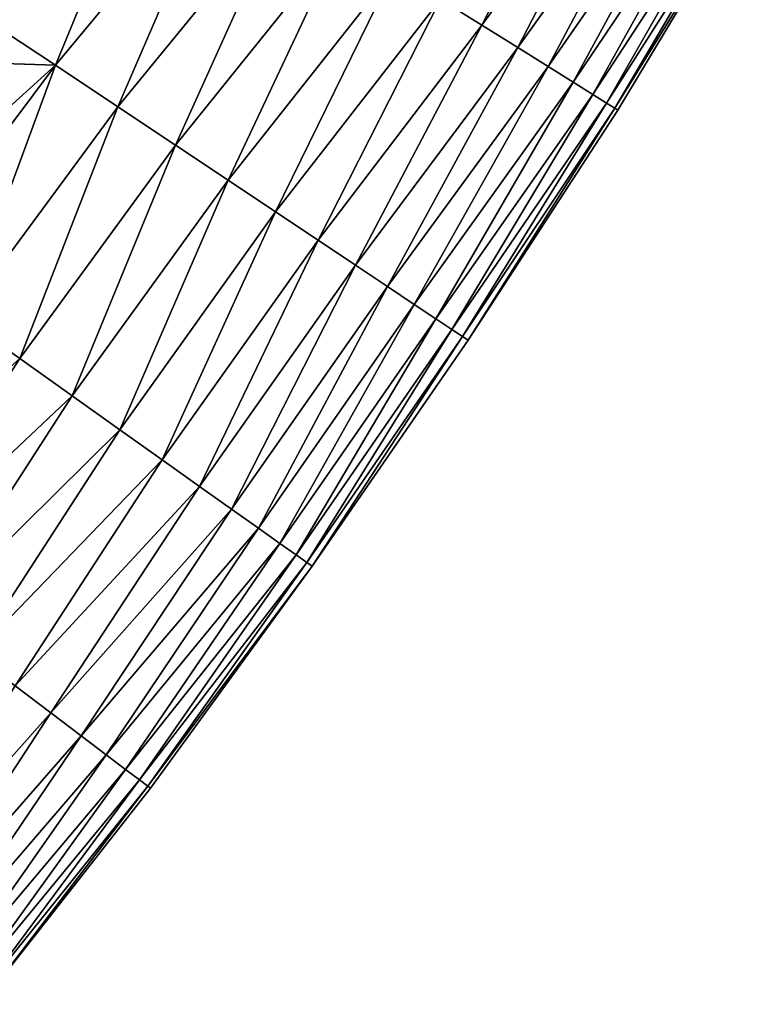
# Model space of a CAD drawing. Header units: metres. Extents: x -2 to 102, y -85 to 102.
# Tile 174 of 256: x 92.14 to 95.71, y -15.18 to -10.42. Entities that reach past the tile are written whole.
import ezdxf

# ---------------------------------------------------------------- set-up
doc = ezdxf.new("R2010")
doc.units = ezdxf.units.M
doc.layers.add('solid_21064300', color=7, linetype='CONTINUOUS')

msp = doc.modelspace()

# ---------------------------------------------------------------- linework, layer by layer
at = {"layer": 'solid_21064300'}
for points in [[(92.445923, -9.248962, 11.467363), (92.113625, -10.083932, 11.13525), (91.984604, -10.426563, 10.975432)], [(92.796265, -9.465795, 10.711512), (92.445923, -9.248962, 11.467363), (91.984604, -10.426563, 10.975432)], [(94.956451, -9.284043, -6.316368), (94.368614, -10.448921, -5.930473), (94.169456, -10.32439, -6.754245)], [(94.956467, -9.284054, 6.316293), (94.169472, -10.324401, 6.75418), (94.368629, -10.44893, 5.930407)], [(94.956451, -9.284043, -6.316368), (95.143127, -9.393262, -5.491518), (94.368614, -10.448921, -5.930473)], [(95.143143, -9.39327, 5.491443), (94.956467, -9.284054, 6.316293), (94.368629, -10.44893, 5.930407)], [(95.143127, -9.393262, -5.491518), (94.541809, -10.55722, -5.098523), (94.368614, -10.448921, -5.930473)], [(95.143143, -9.39327, 5.491443), (94.368629, -10.44893, 5.930407), (94.541824, -10.557229, 5.098456)], [(95.143127, -9.393262, -5.491518), (95.303635, -9.487167, -4.659254), (94.541809, -10.55722, -5.098523)], [(95.303642, -9.487175, 4.659177), (95.143143, -9.39327, 5.491443), (94.541824, -10.557229, 5.098456)], [(92.796265, -9.465795, 10.711512), (91.984604, -10.426563, 10.975432), (92.311852, -10.642436, 10.219809)], [(92.796234, -9.465778, -10.711572), (92.31179, -10.642393, -10.219963), (91.984642, -10.426457, -10.97549)], [(92.796234, -9.465778, -10.711572), (91.984642, -10.426457, -10.97549), (92.119225, -10.069312, -11.141755)], [(92.796234, -9.465778, -10.711572), (93.119911, -9.668143, -9.945255), (92.31179, -10.642393, -10.219963)], [(93.119934, -9.668159, 9.945194), (92.796265, -9.465795, 10.711512), (92.311852, -10.642436, 10.219809)], [(95.303635, -9.487167, -4.659254), (94.688789, -10.649126, -4.259539), (94.541809, -10.55722, -5.098523)], [(95.303642, -9.487175, 4.659177), (94.541824, -10.557229, 5.098456), (94.688797, -10.649133, 4.259471)], [(95.303635, -9.487167, -4.659254), (95.437744, -9.565634, -3.820704), (94.688789, -10.649126, -4.259539)], [(95.437759, -9.565639, 3.820627), (95.303642, -9.487175, 4.659177), (94.688797, -10.649133, 4.259471)], [(95.437744, -9.565634, -3.820704), (94.809349, -10.724514, -3.414688), (94.688789, -10.649126, -4.259539)], [(95.437759, -9.565639, 3.820627), (94.688797, -10.649133, 4.259471), (94.809357, -10.72452, 3.41462)], [(95.437744, -9.565634, -3.820704), (95.54528, -9.628549, -2.977009), (94.809349, -10.724514, -3.414688)], [(95.545288, -9.628553, 2.976932), (95.437759, -9.565639, 3.820627), (94.809357, -10.72452, 3.41462)], [(95.54528, -9.628549, -2.977009), (94.903297, -10.783262, -2.56514), (94.809349, -10.724514, -3.414688)], [(95.545288, -9.628553, 2.976932), (94.809357, -10.72452, 3.41462), (94.903305, -10.783267, 2.565072)], [(95.54528, -9.628549, -2.977009), (95.626045, -9.675805, -2.129309), (94.903297, -10.783262, -2.56514)], [(95.626053, -9.675809, 2.129231), (95.545288, -9.628553, 2.976932), (94.903305, -10.783267, 2.565072)], [(93.119911, -9.668143, -9.945255), (92.613007, -10.843304, -9.454456), (92.31179, -10.642393, -10.219963)], [(93.119934, -9.668159, 9.945194), (92.311852, -10.642436, 10.219809), (92.613068, -10.843343, 9.4543)], [(93.119911, -9.668143, -9.945255), (93.419495, -9.855456, -9.165302), (92.613007, -10.843304, -9.454456)], [(93.419518, -9.855471, 9.165239), (93.119934, -9.668159, 9.945194), (92.613068, -10.843343, 9.4543)], [(95.626045, -9.675805, -2.129309), (94.97049, -10.825276, -1.712064), (94.903297, -10.783262, -2.56514)], [(95.626053, -9.675809, 2.129231), (94.903305, -10.783267, 2.565072), (94.97049, -10.825279, 1.711996)], [(95.626045, -9.675805, -2.129309), (95.679955, -9.707343, -1.278746), (94.97049, -10.825276, -1.712064)], [(95.679955, -9.707345, 1.278668), (95.626053, -9.675809, 2.129231), (94.97049, -10.825279, 1.711996)], [(95.679955, -9.707343, -1.278746), (95.010841, -10.850513, -0.856637), (94.97049, -10.825276, -1.712064)], [(95.679955, -9.707345, 1.278668), (94.97049, -10.825279, 1.711996), (95.010841, -10.850513, 0.856569)], [(95.679955, -9.707343, -1.278746), (95.706932, -9.723129, -0.426466), (95.010841, -10.850513, -0.856637)], [(95.706932, -9.72313, 0.426388), (95.679955, -9.707345, 1.278668), (95.010841, -10.850513, 0.856569)], [(95.706932, -9.723129, -0.426466), (95.024307, -10.858933, -0.000034), (95.010841, -10.850513, -0.856637)], [(95.706932, -9.72313, 0.426388), (95.010841, -10.850513, 0.856569), (95.024307, -10.858933, -0.000034)], [(95.706932, -9.723129, -0.426466), (95.706932, -9.72313, 0.426388), (95.024307, -10.858933, -0.000034)], [(93.419495, -9.855456, -9.165302), (92.890717, -11.028535, -8.6761), (92.613007, -10.843304, -9.454456)], [(93.419518, -9.855471, 9.165239), (92.613068, -10.843343, 9.4543), (92.89077, -11.028571, 8.675941)], [(93.419495, -9.855456, -9.165302), (93.694557, -10.027443, -8.372769), (92.890717, -11.028535, -8.6761)], [(93.694572, -10.027456, 8.372705), (93.419518, -9.855471, 9.165239), (92.89077, -11.028571, 8.675941)], [(93.694557, -10.027443, -8.372769), (93.144485, -11.197806, -7.885928), (92.890717, -11.028535, -8.6761)], [(93.694572, -10.027456, 8.372705), (92.89077, -11.028571, 8.675941), (93.144539, -11.197839, 7.885767)], [(93.694557, -10.027443, -8.372769), (93.944664, -10.18383, -7.568718), (93.144485, -11.197806, -7.885928)], [(93.944687, -10.183843, 7.568654), (93.694572, -10.027456, 8.372705), (93.144539, -11.197839, 7.885767)], [(93.944664, -10.18383, -7.568718), (93.373947, -11.350862, -7.085001), (93.144485, -11.197806, -7.885928)], [(93.944687, -10.183843, 7.568654), (93.144539, -11.197839, 7.885767), (93.373985, -11.35089, 7.084836)], [(93.944664, -10.18383, -7.568718), (94.169456, -10.32439, -6.754245), (93.373947, -11.350862, -7.085001)], [(94.169472, -10.324401, 6.75418), (93.944687, -10.183843, 7.568654), (93.373985, -11.35089, 7.084836)], [(94.169456, -10.32439, -6.754245), (93.578773, -11.487489, -6.274411), (93.373947, -11.350862, -7.085001)], [(94.169472, -10.324401, 6.75418), (93.373985, -11.35089, 7.084836), (93.578812, -11.487515, 6.274246)], [(94.169456, -10.32439, -6.754245), (94.368614, -10.448921, -5.930473), (93.578773, -11.487489, -6.274411)], [(94.368629, -10.44893, 5.930407), (94.169472, -10.324401, 6.75418), (93.578812, -11.487515, 6.274246)], [(92.311852, -10.642436, 10.219809), (91.984604, -10.426563, 10.975432), (91.558975, -11.648108, 10.283876)], [(91.910484, -10.628757, -10.874375), (91.984642, -10.426457, -10.97549), (92.31179, -10.642393, -10.219963)], [(94.368614, -10.448921, -5.930473), (93.758659, -11.607484, -5.45526), (93.578773, -11.487489, -6.274411)], [(94.368629, -10.44893, 5.930407), (93.578812, -11.487515, 6.274246), (93.758698, -11.607507, 5.455092)], [(94.368614, -10.448921, -5.930473), (94.541809, -10.55722, -5.098523), (93.758659, -11.607484, -5.45526)], [(94.541824, -10.557229, 5.098456), (94.368629, -10.44893, 5.930407), (93.758698, -11.607507, 5.455092)], [(94.541809, -10.55722, -5.098523), (93.913322, -11.710653, -4.628652), (93.758659, -11.607484, -5.45526)], [(94.541824, -10.557229, 5.098456), (93.758698, -11.607507, 5.455092), (93.913353, -11.710672, 4.628484)], [(94.541809, -10.55722, -5.098523), (94.688789, -10.649126, -4.259539), (93.913322, -11.710653, -4.628652)], [(94.688797, -10.649133, 4.259471), (94.541824, -10.557229, 5.098456), (93.913353, -11.710672, 4.628484)], [(92.311852, -10.642436, 10.219809), (91.558975, -11.648108, 10.283876), (91.861847, -11.861582, 9.512733)], [(92.31179, -10.642393, -10.219963), (91.861694, -11.861472, -9.513148), (91.559052, -11.647895, -10.284005)], [(92.31179, -10.642393, -10.219963), (91.559052, -11.647895, -10.284005), (91.715103, -11.182153, -10.571133)], [(91.910484, -10.628757, -10.874375), (92.31179, -10.642393, -10.219963), (91.715103, -11.182153, -10.571133)], [(92.31179, -10.642393, -10.219963), (92.613007, -10.843304, -9.454456), (91.861694, -11.861472, -9.513148)], [(92.613068, -10.843343, 9.4543), (92.311852, -10.642436, 10.219809), (91.861847, -11.861582, 9.512733)], [(94.688789, -10.649126, -4.259539), (94.042564, -11.796862, -3.795726), (93.913322, -11.710653, -4.628652)], [(94.688797, -10.649133, 4.259471), (93.913353, -11.710672, 4.628484), (94.042587, -11.796878, 3.795556)], [(94.688789, -10.649126, -4.259539), (94.809349, -10.724514, -3.414688), (94.042564, -11.796862, -3.795726)], [(94.809357, -10.72452, 3.41462), (94.688797, -10.649133, 4.259471), (94.042587, -11.796878, 3.795556)], [(94.809349, -10.724514, -3.414688), (94.146187, -11.865984, -2.957625), (94.042564, -11.796862, -3.795726)], [(94.809357, -10.72452, 3.41462), (94.042587, -11.796878, 3.795556), (94.146202, -11.865996, 2.957455)], [(94.809349, -10.724514, -3.414688), (94.903297, -10.783262, -2.56514), (94.146187, -11.865984, -2.957625)], [(94.903305, -10.783267, 2.565072), (94.809357, -10.72452, 3.41462), (94.146202, -11.865996, 2.957455)], [(94.903297, -10.783262, -2.56514), (94.224014, -11.917904, -2.115494), (94.146187, -11.865984, -2.957625)], [(94.903305, -10.783267, 2.565072), (94.146202, -11.865996, 2.957455), (94.22403, -11.917912, 2.115323)], [(94.903297, -10.783262, -2.56514), (94.97049, -10.825276, -1.712064), (94.224014, -11.917904, -2.115494)], [(94.97049, -10.825279, 1.711996), (94.903305, -10.783267, 2.565072), (94.22403, -11.917912, 2.115323)], [(94.97049, -10.825276, -1.712064), (94.275963, -11.952556, -1.270483), (94.224014, -11.917904, -2.115494)], [(94.97049, -10.825279, 1.711996), (94.22403, -11.917912, 2.115323), (94.27597, -11.95256, 1.270311)], [(94.97049, -10.825276, -1.712064), (95.010841, -10.850513, -0.856637), (94.275963, -11.952556, -1.270483)], [(95.010841, -10.850513, 0.856569), (94.97049, -10.825279, 1.711996), (94.27597, -11.95256, 1.270311)], [(92.613007, -10.843304, -9.454456), (92.139282, -12.058681, -8.731176), (91.861694, -11.861472, -9.513148)], [(92.613068, -10.843343, 9.4543), (91.861847, -11.861582, 9.512733), (92.139427, -12.058783, 8.730754)], [(92.613007, -10.843304, -9.454456), (92.890717, -11.028535, -8.6761), (92.139282, -12.058681, -8.731176)], [(92.89077, -11.028571, 8.675941), (92.613068, -10.843343, 9.4543), (92.139427, -12.058783, 8.730754)], [(95.010841, -10.850513, -0.856637), (94.301964, -11.9699, -0.423744), (94.275963, -11.952556, -1.270483)], [(95.010841, -10.850513, 0.856569), (94.27597, -11.95256, 1.270311), (94.301971, -11.969902, 0.423572)], [(95.010841, -10.850513, -0.856637), (95.024307, -10.858933, -0.000034), (94.301964, -11.9699, -0.423744)], [(95.024307, -10.858933, -0.000034), (94.301971, -11.969902, 0.423572), (94.301964, -11.9699, -0.423744)], [(95.024307, -10.858933, -0.000034), (95.010841, -10.850513, 0.856569), (94.301971, -11.969902, 0.423572)], [(92.890717, -11.028535, -8.6761), (92.392975, -12.238917, -7.936994), (92.139282, -12.058681, -8.731176)], [(92.89077, -11.028571, 8.675941), (92.139427, -12.058783, 8.730754), (92.393105, -12.239009, 7.936565)], [(92.890717, -11.028535, -8.6761), (93.144485, -11.197806, -7.885928), (92.392975, -12.238917, -7.936994)], [(93.144539, -11.197839, 7.885767), (92.89077, -11.028571, 8.675941), (92.393105, -12.239009, 7.936565)], [(93.144485, -11.197806, -7.885928), (92.622383, -12.401899, -7.131692), (92.392975, -12.238917, -7.936994)], [(93.144539, -11.197839, 7.885767), (92.393105, -12.239009, 7.936565), (92.622498, -12.401982, 7.131258)], [(93.144485, -11.197806, -7.885928), (93.373947, -11.350862, -7.085001), (92.622383, -12.401899, -7.131692)], [(93.373985, -11.35089, 7.084836), (93.144539, -11.197839, 7.885767), (92.622498, -12.401982, 7.131258)], [(93.373947, -11.350862, -7.085001), (92.827179, -12.5474, -6.316404), (92.622383, -12.401899, -7.131692)], [(93.373985, -11.35089, 7.084836), (92.622498, -12.401982, 7.131258), (92.827286, -12.547473, 6.315965)], [(93.373947, -11.350862, -7.085001), (93.578773, -11.487489, -6.274411), (92.827179, -12.5474, -6.316404)], [(93.578812, -11.487515, 6.274246), (93.373985, -11.35089, 7.084836), (92.827286, -12.547473, 6.315965)], [(93.578773, -11.487489, -6.274411), (93.007057, -12.675197, -5.492265), (92.827179, -12.5474, -6.316404)], [(93.578812, -11.487515, 6.274246), (92.827286, -12.547473, 6.315965), (93.007149, -12.67526, 5.491821)], [(93.578773, -11.487489, -6.274411), (93.758659, -11.607484, -5.45526), (93.007057, -12.675197, -5.492265)], [(93.758698, -11.607507, 5.455092), (93.578812, -11.487515, 6.274246), (93.007149, -12.67526, 5.491821)], [(93.758659, -11.607484, -5.45526), (93.16172, -12.785081, -4.660419), (93.007057, -12.675197, -5.492265)], [(93.758698, -11.607507, 5.455092), (93.007149, -12.67526, 5.491821), (93.161797, -12.785135, 4.659971)], [(93.758659, -11.607484, -5.45526), (93.913322, -11.710653, -4.628652), (93.16172, -12.785081, -4.660419)], [(93.913353, -11.710672, 4.628484), (93.758698, -11.607507, 5.455092), (93.161797, -12.785135, 4.659971)], [(93.913322, -11.710653, -4.628652), (93.290962, -12.876905, -3.822038), (93.16172, -12.785081, -4.660419)], [(93.913353, -11.710672, 4.628484), (93.161797, -12.785135, 4.659971), (93.291023, -12.876949, 3.821588)], [(93.913322, -11.710653, -4.628652), (94.042564, -11.796862, -3.795726), (93.290962, -12.876905, -3.822038)], [(94.042587, -11.796878, 3.795556), (93.913353, -11.710672, 4.628484), (93.291023, -12.876949, 3.821588)], [(94.042564, -11.796862, -3.795726), (93.394592, -12.950535, -2.978307), (93.290962, -12.876905, -3.822038)], [(94.042587, -11.796878, 3.795556), (93.291023, -12.876949, 3.821588), (93.394646, -12.950569, 2.977854)], [(94.042564, -11.796862, -3.795726), (94.146187, -11.865984, -2.957625), (93.394592, -12.950535, -2.978307)], [(94.146202, -11.865996, 2.957455), (94.042587, -11.796878, 3.795556), (93.394646, -12.950569, 2.977854)], [(92.139427, -12.058783, 8.730754), (91.861847, -11.861582, 9.512733), (91.168907, -12.925073, 9.326721)], [(94.146187, -11.865984, -2.957625), (93.472443, -13.005843, -2.130407), (93.394592, -12.950535, -2.978307)], [(94.146202, -11.865996, 2.957455), (93.394646, -12.950569, 2.977854), (93.472473, -13.005868, 2.129952)], [(94.146187, -11.865984, -2.957625), (94.224014, -11.917904, -2.115494), (93.472443, -13.005843, -2.130407)], [(94.22403, -11.917912, 2.115323), (94.146202, -11.865996, 2.957455), (93.472473, -13.005868, 2.129952)], [(94.224014, -11.917904, -2.115494), (93.524399, -13.042758, -1.279528), (93.472443, -13.005843, -2.130407)], [(94.22403, -11.917912, 2.115323), (93.472473, -13.005868, 2.129952), (93.524422, -13.042772, 1.279071)], [(94.224014, -11.917904, -2.115494), (94.275963, -11.952556, -1.270483), (93.524399, -13.042758, -1.279528)], [(94.27597, -11.95256, 1.270311), (94.22403, -11.917912, 2.115323), (93.524422, -13.042772, 1.279071)], [(94.275963, -11.952556, -1.270483), (93.550407, -13.061237, -0.42686), (93.524399, -13.042758, -1.279528)], [(94.27597, -11.95256, 1.270311), (93.524422, -13.042772, 1.279071), (93.550415, -13.061242, 0.426403)], [(94.275963, -11.952556, -1.270483), (94.301964, -11.9699, -0.423744), (93.550407, -13.061237, -0.42686)], [(94.301964, -11.9699, -0.423744), (94.301971, -11.969902, 0.423572), (93.550407, -13.061237, -0.42686)], [(94.301971, -11.969902, 0.423572), (93.550415, -13.061242, 0.426403), (93.550407, -13.061237, -0.42686)], [(94.301971, -11.969902, 0.423572), (94.27597, -11.95256, 1.270311), (93.550415, -13.061242, 0.426403)], [(92.139427, -12.058783, 8.730754), (91.168907, -12.925073, 9.326721), (91.445229, -13.131015, 8.520904)], [(92.393105, -12.239009, 7.936565), (92.139427, -12.058783, 8.730754), (91.445229, -13.131015, 8.520904)], [(92.139282, -12.058681, -8.731176), (92.392975, -12.238917, -7.936994), (91.445351, -13.131103, -8.520544)], [(92.393105, -12.239009, 7.936565), (91.445229, -13.131015, 8.520904), (91.694321, -13.319259, 7.705362)], [(92.392975, -12.238917, -7.936994), (91.694427, -13.319338, -7.704997), (91.445351, -13.131103, -8.520544)], [(92.622498, -12.401982, 7.131258), (92.393105, -12.239009, 7.936565), (91.694321, -13.319259, 7.705362)], [(92.392975, -12.238917, -7.936994), (92.622383, -12.401899, -7.131692), (91.694427, -13.319338, -7.704997)], [(92.622498, -12.401982, 7.131258), (91.694321, -13.319259, 7.705362), (91.918243, -13.488487, 6.878365)], [(92.622383, -12.401899, -7.131692), (91.918343, -13.488558, -6.877995), (91.694427, -13.319338, -7.704997)], [(92.827286, -12.547473, 6.315965), (92.622498, -12.401982, 7.131258), (91.918243, -13.488487, 6.878365)], [(92.622383, -12.401899, -7.131692), (92.827179, -12.5474, -6.316404), (91.918343, -13.488558, -6.877995)], [(92.827286, -12.547473, 6.315965), (91.918243, -13.488487, 6.878365), (92.116676, -13.638448, 6.041145)], [(92.827179, -12.5474, -6.316404), (92.116753, -13.638511, -6.040771), (91.918343, -13.488558, -6.877995)], [(93.007149, -12.67526, 5.491821), (92.827286, -12.547473, 6.315965), (92.116676, -13.638448, 6.041145)], [(92.827179, -12.5474, -6.316404), (93.007057, -12.675197, -5.492265), (92.116753, -13.638511, -6.040771)], [(93.007149, -12.67526, 5.491821), (92.116676, -13.638448, 6.041145), (92.289276, -13.768891, 5.194937)], [(93.007057, -12.675197, -5.492265), (92.289345, -13.768945, -5.194559), (92.116753, -13.638511, -6.040771)], [(93.161797, -12.785135, 4.659971), (93.007149, -12.67526, 5.491821), (92.289276, -13.768891, 5.194937)], [(93.007057, -12.675197, -5.492265), (93.16172, -12.785081, -4.660419), (92.289345, -13.768945, -5.194559)], [(93.161797, -12.785135, 4.659971), (92.289276, -13.768891, 5.194937), (92.435768, -13.879605, 4.340994)], [(93.16172, -12.785081, -4.660419), (92.435829, -13.87965, -4.340613), (92.289345, -13.768945, -5.194559)], [(93.291023, -12.876949, 3.821588), (93.161797, -12.785135, 4.659971), (92.435768, -13.879605, 4.340994)], [(93.16172, -12.785081, -4.660419), (93.290962, -12.876905, -3.822038), (92.435829, -13.87965, -4.340613)], [(93.291023, -12.876949, 3.821588), (92.435768, -13.879605, 4.340994), (92.555946, -13.970433, 3.480597)], [(93.290962, -12.876905, -3.822038), (92.556, -13.970469, -3.480213), (92.435829, -13.87965, -4.340613)], [(93.394646, -12.950569, 2.977854), (93.291023, -12.876949, 3.821588), (92.555946, -13.970433, 3.480597)], [(93.290962, -12.876905, -3.822038), (93.394592, -12.950535, -2.978307), (92.556, -13.970469, -3.480213)], [(93.394646, -12.950569, 2.977854), (92.555946, -13.970433, 3.480597), (92.64962, -14.041226, 2.615029)], [(93.394592, -12.950535, -2.978307), (92.649658, -14.041253, -2.614643), (92.556, -13.970469, -3.480213)], [(93.472473, -13.005868, 2.129952), (93.394646, -12.950569, 2.977854), (92.64962, -14.041226, 2.615029)], [(93.394592, -12.950535, -2.978307), (93.472443, -13.005843, -2.130407), (92.649658, -14.041253, -2.614643)], [(93.472473, -13.005868, 2.129952), (92.64962, -14.041226, 2.615029), (92.716614, -14.09186, 1.745576)], [(93.472443, -13.005843, -2.130407), (92.716644, -14.091878, -1.745189), (92.649658, -14.041253, -2.614643)], [(93.524422, -13.042772, 1.279071), (93.472473, -13.005868, 2.129952), (92.716614, -14.09186, 1.745576)], [(93.472443, -13.005843, -2.130407), (93.524399, -13.042758, -1.279528), (92.716644, -14.091878, -1.745189)], [(93.524422, -13.042772, 1.279071), (92.716614, -14.09186, 1.745576), (92.756866, -14.122276, 0.873533)], [(93.524399, -13.042758, -1.279528), (92.756874, -14.122285, -0.873145), (92.716644, -14.091878, -1.745189)], [(93.550415, -13.061242, 0.426403), (93.524422, -13.042772, 1.279071), (92.756866, -14.122276, 0.873533)], [(93.550415, -13.061242, 0.426403), (92.756866, -14.122276, 0.873533), (92.770294, -14.132429, 0.000194)], [(93.524399, -13.042758, -1.279528), (93.550407, -13.061237, -0.42686), (92.756874, -14.122285, -0.873145)], [(93.550407, -13.061237, -0.42686), (92.770294, -14.132429, 0.000194), (92.756874, -14.122285, -0.873145)], [(93.550407, -13.061237, -0.42686), (93.550415, -13.061242, 0.426403), (92.770294, -14.132429, 0.000194)], [(92.116753, -13.638511, -6.040771), (92.289345, -13.768945, -5.194559), (91.419487, -14.74707, -5.525214)], [(92.289276, -13.768891, 5.194937), (92.116676, -13.638448, 6.041145), (91.419579, -14.747141, 5.524767)], [(92.289345, -13.768945, -5.194559), (91.57122, -14.868927, -4.688889), (91.419487, -14.74707, -5.525214)], [(92.289276, -13.768891, 5.194937), (91.419579, -14.747141, 5.524767), (91.571297, -14.868987, 4.688438)], [(92.289345, -13.768945, -5.194559), (92.435829, -13.87965, -4.340613), (91.57122, -14.868927, -4.688889)], [(92.435768, -13.879605, 4.340994), (92.289276, -13.768891, 5.194937), (91.571297, -14.868987, 4.688438)], [(92.435829, -13.87965, -4.340613), (91.698029, -14.97076, -3.845737), (91.57122, -14.868927, -4.688889)], [(92.435768, -13.879605, 4.340994), (91.571297, -14.868987, 4.688438), (91.69809, -14.97081, 3.845283)], [(92.435829, -13.87965, -4.340613), (92.556, -13.970469, -3.480213), (91.698029, -14.97076, -3.845737)], [(92.555946, -13.970433, 3.480597), (92.435768, -13.879605, 4.340994), (91.69809, -14.97081, 3.845283)], [(92.556, -13.970469, -3.480213), (91.799706, -15.052422, -2.996994), (91.698029, -14.97076, -3.845737)], [(92.555946, -13.970433, 3.480597), (91.69809, -14.97081, 3.845283), (91.799751, -15.05246, 2.996537)], [(92.556, -13.970469, -3.480213), (92.649658, -14.041253, -2.614643), (91.799706, -15.052422, -2.996994)], [(92.64962, -14.041226, 2.615029), (92.555946, -13.970433, 3.480597), (91.799751, -15.05246, 2.996537)], [(92.649658, -14.041253, -2.614643), (91.876091, -15.113766, -2.143892), (91.799706, -15.052422, -2.996994)], [(92.64962, -14.041226, 2.615029), (91.799751, -15.05246, 2.996537), (91.876122, -15.113792, 2.143434)], [(92.649658, -14.041253, -2.614643), (92.716644, -14.091878, -1.745189), (91.876091, -15.113766, -2.143892)], [(92.716614, -14.09186, 1.745576), (92.64962, -14.041226, 2.615029), (91.876122, -15.113792, 2.143434)], [(92.716644, -14.091878, -1.745189), (91.927078, -15.154711, -1.287674), (91.876091, -15.113766, -2.143892)], [(92.716614, -14.09186, 1.745576), (91.876122, -15.113792, 2.143434), (91.927094, -15.154727, 1.287214)], [(92.716644, -14.091878, -1.745189), (92.756874, -14.122285, -0.873145), (91.927078, -15.154711, -1.287674)], [(92.756866, -14.122276, 0.873533), (92.716614, -14.09186, 1.745576), (91.927094, -15.154727, 1.287214)], [(92.756874, -14.122285, -0.873145), (91.952599, -15.175209, -0.429586), (91.927078, -15.154711, -1.287674)], [(92.756866, -14.122276, 0.873533), (91.927094, -15.154727, 1.287214), (91.952606, -15.175215, 0.429125)], [(92.756874, -14.122285, -0.873145), (92.770294, -14.132429, 0.000194), (91.952599, -15.175209, -0.429586)], [(92.770294, -14.132429, 0.000194), (91.952606, -15.175215, 0.429125), (91.952599, -15.175209, -0.429586)], [(92.770294, -14.132429, 0.000194), (92.756866, -14.122276, 0.873533), (91.952606, -15.175215, 0.429125)]]:
    msp.add_3dface(points, dxfattribs=at)

doc.saveas('drawing.dxf')
